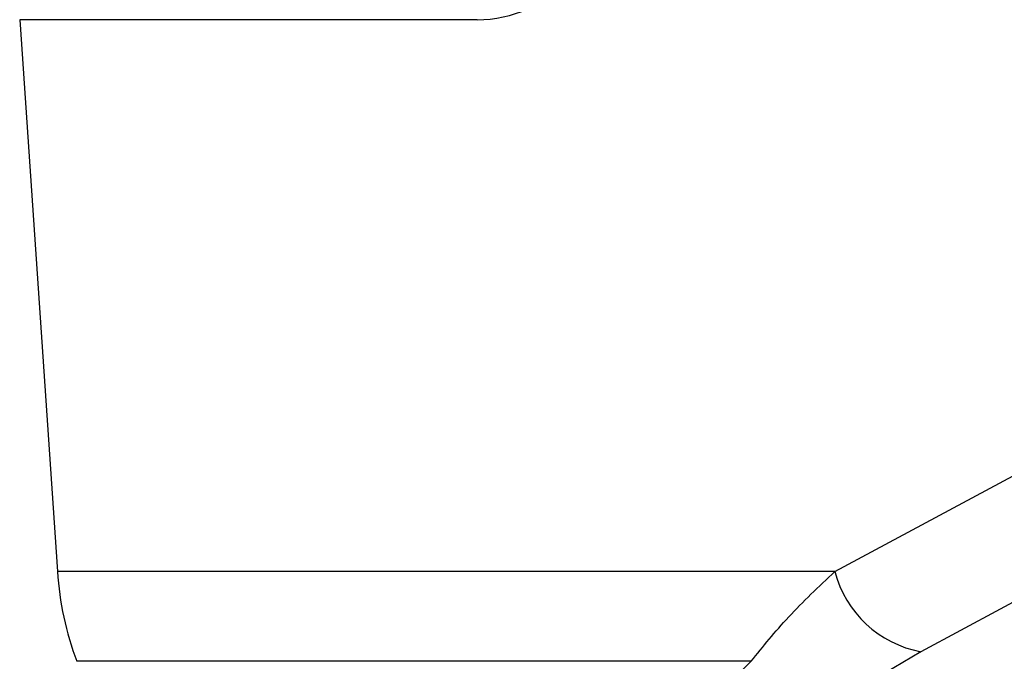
# Model space of a CAD drawing. Header units: millimetres. Extents: x 20 to 22981, y 40 to 19992.
# Tile 128 of 153: x 17751 to 17834, y 5800 to 5854. Entities that reach past the tile are written whole.
import ezdxf

# ---------------------------------------------------------------- set-up
doc = ezdxf.new("R2010")
doc.units = ezdxf.units.MM
doc.header["$LTSCALE"] = 2

msp = doc.modelspace()

# ---------------------------------------------------------------- linework, layer by layer
at = {"color": 7, "linetype": 'Continuous', "lineweight": 25}
for p, q in [((17751.269, 5853.926), (17754.441, 5807.522)), ((17789.736, 5853.926), (17751.269, 5853.926)), ((17819.792, 5807.522), (17843.387, 5820.188)), ((17819.792, 5807.522), (17754.441, 5807.522)), ((17827.039, 5800.786), (17819.387, 5796.258)), ((17812.771, 5799.977), (17756.061, 5799.977))]:
    msp.add_line(p, q, dxfattribs=at)
at = {"color": 7, "linetype": 'Continuous', "lineweight": 25, "flags": 128}
msp.add_lwpolyline([(17850.618, 5813.453), (17840.383, 5807.954), (17827.039, 5800.786)], dxfattribs=at)
at = {"color": 7, "linetype": 'Continuous', "lineweight": 25}
for centre, radius, start, end in [((17780.756, 5809.226), 26.37, 183.70366, 200.53276), ((17828.738, 5809.881), 9.252, 194.76788, 259.41574)]:
    msp.add_arc(centre, radius, start, end, dxfattribs=at)
msp.add_ellipse((17788.3, 5874.926), major_axis=(-2.832, 20.906), ratio=0.700621, start_param=3.046978, end_param=3.63786, dxfattribs=at)
msp.add_open_spline([(17812.771, 5799.977), (17813.768, 5801.217), (17815.775, 5803.715), (17818.447, 5806.248), (17819.792, 5807.522)], degree=3, knots=[0, 0, 0, 0, 0.496617, 1, 1, 1, 1], dxfattribs=at)
at = {"color": 8, "linetype": 'Continuous', "lineweight": 25}
msp.add_open_spline([(17808.057, 5781.06), (17807.871, 5781.047), (17806.521, 5780.953), (17804.498, 5781.364), (17802.672, 5782.328), (17801.922, 5783.772), (17801.849, 5785.429), (17802.423, 5787.408), (17804.027, 5790.447), (17807.239, 5794.638), (17810.882, 5798.154), (17812.771, 5799.977)], degree=3, knots=[0, 0, 0, 0, 0.012565, 0.090916, 0.193302, 0.274655, 0.357974, 0.459362, 0.561994, 0.772969, 1, 1, 1, 1], dxfattribs=at)

doc.saveas('drawing.dxf')
